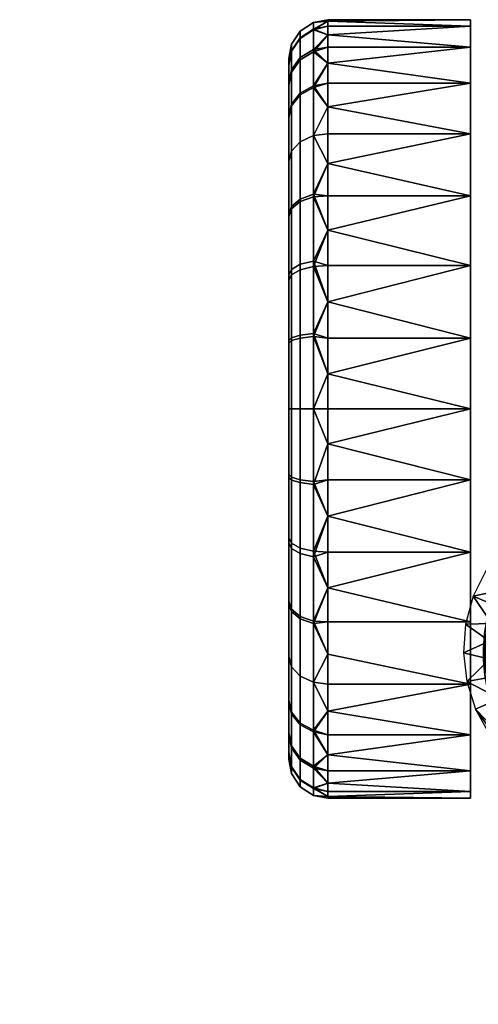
# Model space of a CAD drawing. Header units: millimetres. Extents: x -347 to 347, y -351 to 323.
# Tile 76 of 120: x -245 to -210, y 247 to 323. Entities that reach past the tile are written whole.
import ezdxf

# ---------------------------------------------------------------- set-up
doc = ezdxf.new("R2010")
doc.units = ezdxf.units.MM
doc.header["$MEASUREMENT"] = 0
doc.layers.add('kolecka', color=250, linetype='Continuous')
doc.layers.add('podnoz', color=7, linetype='Continuous')

msp = doc.modelspace()

# ---------------------------------------------------------------- meshes
at = {"layer": 'kolecka'}
mesh = msp.add_polyface(dxfattribs=at)
corners = [(-210.26, 320.65, 18.957), (-210.26, 317.867, 13.584), (-221.26, 319.405, 16.221), (-210.26, 322.256, 24.541), (-221.26, 322.256, 24.541), (-221.26, 322.635, 27.304), (-210.26, 322.757, 30), (-221.26, 322.757, 30), (-221.26, 322.635, 32.696), (-210.26, 322.256, 35.459), (-221.26, 320.65, 18.957), (-221.26, 321.599, 21.745), (-210.26, 320.65, 41.043), (-221.26, 320.65, 41.043), (-221.26, 319.405, 43.779), (-210.26, 317.867, 46.416), (-221.26, 322.256, 35.459), (-221.26, 321.599, 38.255), (-221.26, 317.867, 13.584), (-221.26, 317.867, 46.416), (-223.381, 319.834, 19.28), (-222.363, 320.456, 19.034), (-222.363, 317.654, 13.646), (-223.381, 317.096, 14.013), (-223.381, 321.362, 24.544), (-222.363, 322.018, 24.419), (-224.049, 320.363, 24.734), (-224.049, 318.889, 19.654), (-224.26, 319.278, 24.941), (-224.26, 317.862, 20.061), (-223.381, 321.879, 30), (-222.363, 322.547, 30), (-224.049, 320.862, 30), (-224.26, 319.758, 30), (-223.381, 321.318, 35.681), (-222.363, 321.973, 35.812), (-224.049, 320.32, 35.483), (-224.26, 319.237, 35.267), (-223.381, 319.662, 41.145), (-222.363, 320.28, 41.4), (-224.049, 318.723, 40.755), (-224.26, 317.702, 40.333), (-223.381, 316.969, 46.178), (-222.363, 317.525, 46.549)]
mesh.append_faces([[corners[k] for k in face] for face in [(0, 1, 2, 2), (3, 4, 5, 6), (6, 7, 8, 9), (0, 10, 11, 3), (12, 13, 14, 15), (9, 16, 17, 12), (1, 18, 2, 2), (0, 2, 10, 10), (3, 11, 4, 4), (9, 8, 16, 16), (7, 6, 5, 5), (12, 17, 13, 13), (19, 15, 14, 14), (20, 21, 22, 23), (24, 25, 21, 20), (26, 24, 20, 27), (28, 26, 27, 29), (30, 31, 25, 24), (32, 30, 24, 26), (33, 32, 26, 28), (34, 35, 31, 30), (36, 34, 30, 32), (37, 36, 32, 33), (38, 39, 35, 34), (40, 38, 34, 36), (41, 40, 36, 37), (42, 43, 39, 38), (21, 11, 10, 10), (25, 4, 11, 11), (31, 7, 5, 5), (31, 8, 7, 7), (25, 5, 4, 4), (35, 17, 16, 16), (39, 13, 17, 17), (43, 19, 14, 14), (39, 14, 13, 13), (35, 16, 8, 8), (21, 10, 2, 2), (25, 11, 21, 21), (31, 5, 25, 25), (39, 17, 35, 35), (43, 14, 39, 39), (31, 35, 8, 8), (22, 21, 2, 2), (37, 33, 28, 28)]])
mesh = msp.add_polyface(dxfattribs=at)
corners = [(-210.26, 309.173, 4.89), (-221.26, 309.173, 4.89), (-221.26, 311.666, 6.709), (-210.26, 313.97, 8.787), (-221.26, 313.97, 8.787), (-221.26, 316.047, 11.091), (-210.26, 317.867, 13.584), (-210.26, 317.867, 46.416), (-221.26, 317.867, 46.416), (-221.26, 316.047, 48.909), (-210.26, 313.97, 51.213), (-221.26, 313.97, 51.213), (-221.26, 311.666, 53.291), (-210.26, 309.173, 55.11), (-221.26, 317.867, 13.584), (-221.26, 309.173, 55.11), (-223.381, 313.349, 9.407), (-222.363, 313.822, 8.935), (-222.363, 309.307, 5.232), (-223.381, 308.935, 5.787), (-224.049, 312.63, 10.127), (-224.049, 308.37, 6.633), (-224.26, 311.849, 10.907), (-224.26, 307.757, 7.551), (-223.381, 317.096, 14.013), (-222.363, 317.654, 13.646), (-224.049, 316.246, 14.571), (-224.26, 315.323, 15.177), (-224.049, 318.889, 19.654), (-223.381, 319.834, 19.28), (-224.26, 317.862, 20.061), (-224.049, 316.124, 45.613), (-223.381, 316.969, 46.178), (-223.381, 319.662, 41.145), (-224.049, 318.723, 40.755), (-224.26, 315.206, 45), (-224.26, 317.702, 40.333), (-223.381, 313.349, 50.593), (-222.363, 313.822, 51.065), (-222.363, 317.525, 46.549), (-224.049, 312.63, 49.873), (-224.26, 311.849, 49.093), (-223.381, 308.744, 54.34), (-222.363, 309.111, 54.898), (-224.049, 308.186, 53.49), (-224.26, 307.58, 52.567), (-221.26, 319.405, 16.221), (-224.26, 319.278, 24.941), (-224.26, 319.237, 35.267)]
mesh.append_faces([[corners[k] for k in face] for face in [(0, 1, 2, 2), (3, 0, 2, 2), (3, 4, 5, 6), (7, 8, 9, 10), (10, 11, 12, 13), (3, 2, 4, 4), (14, 6, 5, 5), (10, 9, 11, 11), (13, 12, 15, 15), (16, 17, 18, 19), (20, 16, 19, 21), (22, 20, 21, 23), (24, 25, 17, 16), (26, 24, 16, 20), (27, 26, 20, 22), (28, 29, 24, 26), (30, 28, 26, 27), (31, 32, 33, 34), (35, 31, 34, 36), (37, 38, 39, 32), (40, 37, 32, 31), (41, 40, 31, 35), (42, 43, 38, 37), (44, 42, 37, 40), (45, 44, 40, 41), (18, 2, 1, 1), (17, 4, 2, 2), (25, 14, 5, 5), (25, 46, 14, 14), (17, 5, 4, 4), (39, 9, 8, 8), (17, 2, 18, 18), (25, 5, 17, 17), (38, 12, 11, 11), (43, 15, 12, 12), (43, 12, 38, 38), (38, 11, 9, 39), (23, 47, 27, 27), (27, 47, 30, 30), (22, 23, 27, 27), (23, 48, 47, 47), (45, 41, 35, 35), (23, 45, 35, 35), (48, 35, 36, 36), (23, 35, 48, 48)]])
mesh = msp.add_polyface(dxfattribs=at)
corners = [(-210.26, 292.757), (-221.26, 295.452, 0.121), (-210.26, 298.216, 0.501), (-210.26, 303.8, 2.106), (-221.26, 301.011, 1.158), (-210.26, 309.173, 4.89), (-221.26, 306.536, 3.351), (-221.26, 298.216, 0.501), (-221.26, 303.8, 2.106), (-221.26, 309.173, 4.89), (-210.26, 309.173, 55.11), (-221.26, 309.173, 55.11), (-221.26, 306.536, 56.649), (-210.26, 303.8, 57.894), (-221.26, 303.8, 57.894), (-221.26, 301.011, 58.842), (-210.26, 298.216, 59.499), (-221.26, 298.216, 59.499), (-221.26, 295.452, 59.879), (-223.381, 298.438, 1.439), (-222.363, 298.568, 0.783), (-222.363, 292.757, 0.211), (-223.381, 292.757, 0.879), (-224.049, 298.24, 2.436), (-224.049, 292.757, 1.896), (-223.381, 303.902, 3.095), (-222.363, 304.157, 2.477), (-224.049, 303.512, 4.034), (-224.26, 303.09, 5.054), (-224.26, 298.024, 3.519), (-223.381, 308.935, 5.787), (-222.363, 309.307, 5.232), (-224.049, 308.37, 6.633), (-224.26, 307.757, 7.551), (-223.381, 303.476, 57.077), (-222.363, 303.722, 57.698), (-222.363, 309.111, 54.898), (-223.381, 308.744, 54.34), (-224.049, 303.102, 56.131), (-224.049, 308.186, 53.49), (-224.26, 302.696, 55.104), (-224.26, 307.58, 52.567), (-223.381, 298.213, 58.605), (-222.363, 298.338, 59.261), (-224.049, 298.022, 57.606), (-224.26, 297.816, 56.521), (-224.26, 287.489, 56.48)]
mesh.append_faces([[corners[k] for k in face] for face in [(0, 1, 2, 2), (3, 2, 4, 4), (5, 3, 6, 6), (2, 1, 7, 7), (2, 7, 4, 4), (3, 8, 6, 6), (5, 6, 9, 9), (8, 3, 4, 4), (10, 11, 12, 13), (13, 14, 15, 16), (16, 17, 18, 18), (17, 16, 15, 15), (14, 13, 12, 12), (19, 20, 21, 22), (23, 19, 22, 24), (25, 26, 20, 19), (27, 25, 19, 23), (28, 27, 23, 29), (30, 31, 26, 25), (32, 30, 25, 27), (33, 32, 27, 28), (34, 35, 36, 37), (38, 34, 37, 39), (40, 38, 39, 41), (42, 43, 35, 34), (44, 42, 34, 38), (45, 44, 38, 40), (20, 7, 1, 1), (26, 8, 4, 4), (26, 6, 8, 8), (20, 4, 7, 7), (31, 9, 6, 6), (26, 4, 20, 20), (26, 31, 6, 6), (35, 14, 12, 12), (35, 15, 14, 14), (36, 12, 11, 11), (35, 12, 36, 36), (43, 18, 17, 17), (15, 35, 43, 43), (17, 15, 43, 43), (29, 33, 28, 28), (33, 46, 45, 45), (41, 45, 40, 40), (33, 45, 41, 41)]])
mesh = msp.add_polyface(dxfattribs=at)
corners = [(-221.26, 295.452, 0.121), (-210.26, 292.757), (-221.26, 292.757), (-210.26, 298.216, 59.499), (-221.26, 295.452, 59.879), (-221.26, 292.757, 60), (-210.26, 292.757, 60), (-221.26, 290.061, 59.879), (-210.26, 287.298, 59.499), (-221.26, 287.298, 59.499), (-221.26, 284.502, 58.842), (-210.26, 281.714, 57.894), (-210.26, 281.714, 2.106), (-221.26, 281.714, 2.106), (-221.26, 284.502, 1.158), (-210.26, 287.298, 0.501), (-221.26, 287.298, 0.501), (-221.26, 290.061, 0.121), (-224.26, 298.024, 3.519), (-224.049, 298.24, 2.436), (-224.049, 292.757, 1.896), (-224.26, 292.757, 3), (-223.381, 292.757, 59.122), (-222.363, 292.757, 59.79), (-222.363, 298.338, 59.261), (-223.381, 298.213, 58.605), (-224.049, 292.757, 58.105), (-224.049, 298.022, 57.606), (-224.26, 292.757, 57.001), (-224.26, 297.816, 56.521), (-223.381, 287.075, 58.561), (-222.363, 286.945, 59.216), (-224.049, 287.274, 57.563), (-224.26, 287.489, 56.48), (-223.381, 281.612, 56.906), (-222.363, 281.356, 57.523), (-224.049, 282.001, 55.966), (-224.26, 282.424, 54.946), (-223.381, 287.301, 1.395), (-222.363, 287.175, 0.738), (-222.363, 281.791, 2.302), (-223.381, 282.037, 2.923), (-224.049, 287.491, 2.394), (-224.049, 282.412, 3.869), (-224.26, 287.698, 3.478), (-224.26, 282.818, 4.895), (-223.381, 292.757, 0.879), (-222.363, 292.757, 0.211), (-222.363, 298.568, 0.783), (-224.26, 307.757, 7.551), (-224.26, 277.934, 7.433)]
mesh.append_faces([[corners[k] for k in face] for face in [(0, 1, 2, 2), (3, 4, 5, 6), (5, 7, 6, 6), (8, 6, 7, 7), (8, 7, 9, 9), (8, 9, 10, 11), (12, 13, 14, 15), (15, 16, 17, 1), (15, 14, 16, 16), (1, 17, 2, 2), (18, 19, 20, 21), (22, 23, 24, 25), (26, 22, 25, 27), (28, 26, 27, 29), (30, 31, 23, 22), (32, 30, 22, 26), (33, 32, 26, 28), (34, 35, 31, 30), (36, 34, 30, 32), (37, 36, 32, 33), (38, 39, 40, 41), (42, 38, 41, 43), (44, 42, 43, 45), (46, 47, 39, 38), (20, 46, 38, 42), (21, 20, 42, 44), (47, 0, 2, 2), (48, 0, 47, 47), (5, 4, 23, 23), (24, 23, 4, 4), (31, 9, 7, 7), (31, 10, 9, 9), (31, 7, 23, 23), (35, 10, 31, 31), (39, 16, 14, 14), (47, 2, 17, 17), (47, 17, 16, 39), (14, 40, 39, 39), (5, 23, 7, 7), (33, 49, 50, 50), (28, 29, 33, 33), (44, 50, 18, 18), (49, 18, 50, 50), (21, 44, 18, 18)]])
mesh = msp.add_polyface(dxfattribs=at)
corners = [(-210.26, 281.714, 57.894), (-221.26, 281.714, 57.894), (-221.26, 278.978, 56.649), (-210.26, 276.341, 55.11), (-221.26, 276.341, 55.11), (-221.26, 273.848, 53.291), (-210.26, 271.543, 51.213), (-221.26, 284.502, 58.842), (-221.26, 271.543, 51.213), (-210.26, 271.543, 8.787), (-221.26, 269.466, 11.091), (-221.26, 271.543, 8.787), (-221.26, 273.848, 6.709), (-210.26, 281.714, 2.106), (-221.26, 278.978, 3.351), (-221.26, 281.714, 2.106), (-223.381, 276.579, 54.213), (-222.363, 276.208, 54.768), (-222.363, 281.356, 57.523), (-223.381, 281.612, 56.906), (-224.049, 277.144, 53.367), (-224.049, 282.001, 55.966), (-224.26, 277.757, 52.449), (-224.26, 282.424, 54.946), (-223.381, 272.164, 50.593), (-222.363, 271.692, 51.065), (-224.049, 272.883, 49.873), (-224.26, 273.664, 49.092), (-224.049, 269.267, 45.429), (-223.381, 268.417, 45.988), (-224.26, 270.19, 44.823), (-224.049, 272.883, 10.127), (-223.381, 272.164, 9.407), (-223.381, 268.544, 13.822), (-224.049, 269.39, 14.387), (-224.26, 273.664, 10.907), (-224.26, 270.308, 15), (-223.381, 276.769, 5.66), (-222.363, 276.402, 5.102), (-222.363, 271.692, 8.935), (-224.049, 277.328, 6.51), (-224.26, 277.934, 7.433), (-223.381, 282.037, 2.923), (-222.363, 281.791, 2.302), (-224.049, 282.412, 3.869), (-224.26, 282.818, 4.895), (-221.26, 269.466, 48.909), (-221.26, 276.341, 4.89), (-221.26, 284.502, 1.158), (-224.26, 287.698, 3.478), (-224.26, 266.235, 35.059), (-224.26, 287.489, 56.48)]
mesh.append_faces([[corners[k] for k in face] for face in [(0, 1, 2, 3), (3, 4, 5, 6), (0, 7, 1, 1), (3, 2, 4, 4), (8, 6, 5, 5), (9, 10, 11, 11), (9, 11, 12, 12), (13, 14, 15, 15), (16, 17, 18, 19), (20, 16, 19, 21), (22, 20, 21, 23), (24, 25, 17, 16), (26, 24, 16, 20), (27, 26, 20, 22), (28, 29, 24, 26), (30, 28, 26, 27), (31, 32, 33, 34), (35, 31, 34, 36), (37, 38, 39, 32), (40, 37, 32, 31), (41, 40, 31, 35), (42, 43, 38, 37), (44, 42, 37, 40), (45, 44, 40, 41), (18, 2, 1, 1), (17, 4, 2, 2), (18, 1, 7, 7), (25, 8, 5, 5), (25, 46, 8, 8), (17, 5, 4, 4), (25, 5, 17, 17), (18, 17, 2, 2), (38, 47, 12, 12), (38, 14, 47, 47), (43, 48, 15, 15), (43, 15, 14, 14), (38, 12, 11, 39), (43, 14, 38, 38), (41, 49, 45, 45), (41, 35, 36, 36), (30, 27, 22, 22), (22, 50, 30, 30), (51, 22, 23, 23), (41, 50, 22, 22), (41, 22, 51, 51)]])
mesh = msp.add_polyface(dxfattribs=at)
corners = [(-188.26, 281.714, 57.894), (-188.26, 276.341, 55.11), (-177.26, 278.978, 56.649), (-177.26, 281.714, 57.894), (-188.26, 271.543, 51.213), (-177.26, 273.848, 53.291), (-177.26, 276.341, 55.11), (-177.26, 284.502, 58.842), (-177.26, 271.543, 51.213), (-188.26, 267.647, 46.416), (-177.26, 269.466, 48.909), (-188.26, 264.863, 41.043), (-177.26, 266.108, 43.779), (-177.26, 267.647, 46.416), (-188.26, 264.863, 18.957), (-188.26, 267.647, 13.584), (-177.26, 266.108, 16.221), (-177.26, 264.863, 18.957), (-188.26, 271.543, 8.787), (-177.26, 269.466, 11.091), (-177.26, 267.647, 13.584), (-188.26, 276.341, 4.89), (-188.26, 281.714, 2.106), (-177.26, 278.978, 3.351), (-177.26, 276.341, 4.89), (-177.26, 273.848, 6.709), (-177.26, 271.543, 8.787), (-177.26, 264.863, 41.043), (-177.26, 281.714, 2.106), (-176.154, 281.356, 57.523), (-176.154, 276.208, 54.768), (-176.154, 271.692, 51.065), (-176.154, 267.859, 46.354), (-176.154, 265.059, 40.966), (-176.154, 265.234, 18.6), (-177.26, 263.915, 21.745), (-176.154, 267.989, 13.451), (-176.154, 271.692, 8.935), (-177.26, 263.915, 38.255), (-176.154, 276.402, 5.102), (-176.154, 281.791, 2.302), (-210.26, 276.341, 4.89), (-221.26, 276.341, 4.89), (-221.26, 278.978, 3.351), (-210.26, 281.714, 2.106), (-210.26, 271.543, 8.787), (-221.26, 273.848, 6.709)]
mesh.append_faces([[corners[k] for k in face] for face in [(0, 1, 2, 3), (1, 4, 5, 6), (0, 3, 7, 7), (1, 6, 2, 2), (8, 5, 4, 4), (4, 9, 10, 8), (9, 11, 12, 13), (14, 15, 16, 17), (15, 18, 19, 20), (21, 22, 23, 24), (18, 21, 25, 26), (9, 13, 10, 10), (11, 27, 12, 12), (15, 20, 16, 16), (18, 26, 19, 19), (22, 28, 23, 23), (24, 25, 21, 21), (29, 3, 2, 2), (30, 2, 6, 6), (29, 7, 3, 3), (31, 5, 8, 8), (31, 8, 10, 10), (32, 13, 12, 12), (33, 12, 27, 27), (32, 10, 13, 13), (30, 6, 5, 5), (34, 35, 17, 17), (34, 17, 16, 16), (36, 20, 19, 19), (37, 19, 26, 26), (36, 16, 20, 20), (33, 27, 38, 38), (31, 30, 5, 5), (32, 31, 10, 10), (29, 2, 30, 30), (36, 34, 16, 16), (32, 12, 33, 33), (39, 25, 24, 24), (39, 24, 23, 23), (40, 23, 28, 28), (39, 37, 26, 25), (40, 39, 23, 23), (19, 37, 36, 36), (41, 42, 43, 44), (45, 46, 42, 41)]])
mesh = msp.add_polyface(dxfattribs=at)
corners = [(-210.26, 271.543, 51.213), (-221.26, 271.543, 51.213), (-221.26, 269.466, 48.909), (-210.26, 267.647, 46.416), (-221.26, 267.647, 46.416), (-221.26, 266.108, 43.779), (-210.26, 264.863, 41.043), (-210.26, 264.863, 18.957), (-221.26, 264.863, 18.957), (-221.26, 266.108, 16.221), (-210.26, 267.647, 13.584), (-221.26, 267.647, 13.584), (-221.26, 269.466, 11.091), (-210.26, 271.543, 8.787), (-221.26, 264.863, 41.043), (-221.26, 263.915, 21.745), (-223.381, 268.417, 45.988), (-222.363, 267.859, 46.354), (-222.363, 271.692, 51.065), (-223.381, 272.164, 50.593), (-223.381, 265.68, 40.72), (-222.363, 265.059, 40.966), (-224.049, 266.625, 40.345), (-224.049, 269.267, 45.429), (-224.26, 267.652, 39.939), (-224.26, 270.19, 44.823), (-223.381, 264.152, 35.456), (-222.363, 263.495, 35.582), (-224.049, 265.151, 35.266), (-224.26, 266.235, 35.059), (-224.049, 264.652, 30), (-223.381, 263.635, 30), (-224.26, 265.756, 30), (-224.049, 265.193, 24.517), (-223.381, 264.196, 24.319), (-224.26, 266.276, 24.733), (-223.381, 265.851, 18.855), (-222.363, 265.234, 18.6), (-222.363, 263.541, 24.188), (-224.049, 266.791, 19.245), (-224.26, 267.811, 19.667), (-223.381, 268.544, 13.822), (-222.363, 267.989, 13.451), (-224.049, 269.39, 14.387), (-224.26, 270.308, 15), (-223.381, 272.164, 9.407), (-222.363, 271.692, 8.935), (-221.26, 271.543, 8.787), (-221.26, 263.915, 38.255), (-224.26, 277.934, 7.433)]
mesh.append_faces([[corners[k] for k in face] for face in [(0, 1, 2, 3), (3, 4, 5, 6), (7, 8, 9, 10), (10, 11, 12, 13), (3, 2, 4, 4), (6, 5, 14, 14), (10, 9, 11, 11), (8, 7, 15, 15), (16, 17, 18, 19), (20, 21, 17, 16), (22, 20, 16, 23), (24, 22, 23, 25), (26, 27, 21, 20), (28, 26, 20, 22), (29, 28, 22, 24), (30, 31, 26, 28), (32, 30, 28, 29), (33, 34, 31, 30), (35, 33, 30, 32), (36, 37, 38, 34), (39, 36, 34, 33), (40, 39, 33, 35), (41, 42, 37, 36), (43, 41, 36, 39), (44, 43, 39, 40), (45, 46, 42, 41), (17, 5, 4, 4), (21, 14, 5, 5), (17, 4, 2, 2), (37, 8, 15, 15), (37, 9, 8, 8), (42, 12, 11, 11), (46, 47, 12, 12), (42, 11, 9, 9), (21, 48, 14, 14), (17, 2, 18, 18), (27, 48, 21, 21), (42, 9, 37, 37), (17, 21, 5, 5), (12, 42, 46, 46), (35, 44, 40, 40), (32, 29, 35, 35), (49, 44, 35, 35), (29, 49, 35, 35), (25, 29, 24, 24)]])
mesh = msp.add_polyface(dxfattribs=at)
corners = [(-188.26, 263.258, 35.459), (-188.26, 262.757, 30), (-177.26, 262.878, 32.696), (-177.26, 263.258, 35.459), (-188.26, 263.258, 24.541), (-177.26, 262.878, 27.304), (-177.26, 262.757, 30), (-188.26, 264.863, 41.043), (-177.26, 263.915, 38.255), (-177.26, 264.863, 41.043), (-188.26, 264.863, 18.957), (-177.26, 264.863, 18.957), (-177.26, 263.915, 21.745), (-177.26, 263.258, 24.541), (-175.138, 263.635, 30), (-175.138, 264.152, 35.456), (-176.154, 263.495, 35.582), (-176.154, 262.966, 30), (-175.138, 264.196, 24.319), (-176.154, 263.541, 24.188), (-176.154, 265.059, 40.966), (-176.154, 265.234, 18.6), (-210.26, 263.258, 35.459), (-221.26, 263.258, 35.459), (-221.26, 262.878, 32.696), (-210.26, 262.757, 30), (-221.26, 262.757, 30), (-221.26, 262.878, 27.304), (-210.26, 263.258, 24.541), (-210.26, 264.863, 41.043), (-221.26, 264.863, 41.043), (-221.26, 263.915, 38.255), (-221.26, 263.258, 24.541), (-221.26, 263.915, 21.745), (-210.26, 264.863, 18.957), (-223.381, 263.635, 30), (-222.363, 262.966, 30), (-222.363, 263.495, 35.582), (-223.381, 264.152, 35.456), (-223.381, 264.196, 24.319), (-222.363, 263.541, 24.188), (-222.363, 265.234, 18.6), (-300.408, -56.257, 30), (-300.408, -56.378, 27.304), (-311.408, -56.257, 30), (-299.304, -56.466, 30), (-300.408, -56.378, 32.696), (-333.408, -56.758, 24.541), (-344.408, -56.378, 27.304), (-344.408, -56.257, 30), (-333.408, -56.257, 30), (-344.408, -56.378, 32.696), (-333.408, -56.758, 35.459), (-345.513, -56.466, 30)]
mesh.append_faces([[corners[k] for k in face] for face in [(0, 1, 2, 3), (1, 4, 5, 6), (7, 0, 8, 9), (4, 10, 11, 12), (1, 6, 2, 2), (4, 13, 5, 5), (4, 12, 13, 13), (3, 8, 0, 0), (14, 15, 16, 17), (18, 14, 17, 19), (16, 8, 3, 3), (16, 3, 2, 2), (17, 6, 5, 5), (19, 5, 13, 13), (17, 2, 6, 6), (19, 13, 12, 12), (16, 20, 8, 8), (17, 16, 2, 2), (21, 19, 12, 12), (17, 5, 19, 19), (22, 23, 24, 25), (25, 26, 27, 28), (29, 30, 31, 22), (28, 32, 33, 34), (25, 24, 26, 26), (28, 27, 32, 32), (23, 22, 31, 31), (35, 36, 37, 38), (39, 40, 36, 35), (37, 23, 31, 31), (37, 24, 23, 23), (36, 27, 26, 26), (40, 32, 27, 27), (36, 26, 24, 24), (40, 33, 32, 32), (36, 24, 37, 37), (41, 33, 40, 40), (36, 40, 27, 27), (42, 43, 44, 44), (45, 43, 42, 42), (45, 42, 46, 46), (47, 48, 49, 50), (50, 49, 51, 52), (53, 49, 48, 48), (53, 51, 49, 49)]])
at = {"layer": 'podnoz'}
mesh = msp.add_polyface(dxfattribs=at)
corners = [(-208.26, 262.83, 32.606), (-208.26, 322.676, 32.196), (-208.26, 262.728, 30.473), (-208.26, 262.757, 28.334), (-208.26, 322.729, 28.713), (-208.26, 262.932, 26.202), (-208.26, 263.063, 34.728), (-208.26, 322.215, 35.673), (-208.26, 263.846, 38.9), (-208.26, 321.352, 39.073), (-208.26, 263.416, 36.822), (-208.26, 321.67, 22), (-208.26, 263.263, 24.086), (-208.26, 320.107, 42.327), (-208.26, 264.307, 40.959), (-208.26, 316.631, 48.166), (-208.26, 264.789, 43.012), (-208.26, 265.788, 47.082), (-208.26, 309.126, 55.14), (-208.26, 265.283, 45.049), (-208.26, 263.748, 22), (-208.26, 278.616, 60), (-208.26, 292.757, 60), (-208.26, 266.816, 51.113), (-208.663, 277.658, 60.605), (-208.26, 278.616, 60), (-208.635, 270.091, 60.563), (-208.98, 276.601, 61.082), (-208.939, 271.133, 61.021), (-208.26, 269.127, 60), (-209.157, 272.247, 61.347), (-209.26, 273.413, 61.5), (-209.188, 275.455, 61.392), (-209.26, 274.257, 61.5), (-207.629, 279.729, 63), (-207.545, 279.855, 60), (-208.26, 278.616, 60), (-208.557, 277.938, 63), (-209.26, 274.257, 63), (-209.188, 275.455, 61.392), (-209.26, 274.257, 61.5), (-208.663, 277.658, 60.605), (-208.98, 276.601, 61.082), (-209.26, 274.257, 63), (-208.916, 271.678, 63), (-208.557, 277.938, 63), (-207.629, 279.729, 63), (-206.33, 281.328, 63), (-207.641, 278.827, 96.222), (-210.049, 278.327, 64), (-208.223, 277.551, 96.364), (-208.791, 274.85, 96.746), (-208.605, 276.219, 96.54), (-210.641, 276.177, 64), (-209.057, 280.325, 64), (-210.809, 273.953, 64), (-208.605, 276.219, 96.54), (-208.791, 274.85, 96.746), (-207.932, 274.959, 97.659), (-207.92, 273.724, 97.891), (-208.223, 277.551, 96.364), (-207.768, 276.187, 97.452), (-207.425, 277.382, 97.277), (-207.641, 278.827, 96.222)]
mesh.append_faces([[corners[k] for k in face] for face in [(0, 1, 2, 2), (3, 4, 5, 5), (6, 7, 0, 0), (8, 9, 10, 10), (5, 11, 12, 12), (13, 8, 14, 14), (15, 14, 16, 16), (17, 18, 19, 19), (12, 11, 20, 20), (21, 22, 23, 23), (24, 25, 26, 26), (27, 24, 28, 28), (29, 26, 25, 25), (28, 30, 27, 27), (30, 31, 32, 32), (33, 32, 31, 31), (27, 30, 32, 32), (34, 35, 36, 37), (38, 39, 40, 40), (39, 38, 37, 37), (36, 41, 37, 37), (41, 42, 37, 37), (42, 39, 37, 37), (43, 44, 45, 45), (45, 44, 46, 46), (47, 46, 44, 44), (48, 49, 50, 50), (51, 52, 53, 53), (52, 50, 49, 49), (49, 48, 54, 54), (55, 51, 53, 53), (49, 53, 52, 52), (56, 57, 58, 58), (59, 58, 57, 57), (60, 56, 61, 61), (58, 61, 56, 56), (61, 62, 60, 60), (60, 62, 63, 63)]])
mesh = msp.add_polyface(dxfattribs=at)
corners = [(-208.26, 292.757, 60), (-208.26, 265.788, 47.082), (-208.26, 266.299, 49.098), (-208.26, 266.816, 51.113), (-208.26, 267.334, 53.11), (-208.26, 278.616, 60), (-208.26, 267.854, 55.106), (-208.26, 268.37, 57.086), (-208.26, 268.885, 59.066), (-208.26, 269.127, 60), (-208.939, 271.133, 61.021), (-208.663, 277.658, 60.605), (-208.635, 270.091, 60.563), (-209.26, 274.257, 63), (-209.26, 274.257, 61.5), (-209.26, 273.413, 61.5), (-208.916, 271.678, 63), (-208.939, 271.133, 61.021), (-208.635, 270.091, 60.563), (-209.157, 272.247, 61.347), (-207.92, 269.257, 63), (-208.26, 268.885, 59.066), (-208.26, 268.37, 57.086), (-207.721, 268.018, 59.037), (-208.26, 269.127, 60), (-206.328, 267.185, 63), (-208.916, 271.678, 63), (-207.92, 269.257, 63), (-207.932, 274.959, 97.659), (-205.884, 268.744, 99.107), (-207.768, 276.187, 97.452), (-207.731, 272.509, 98.144), (-207.92, 273.724, 97.891), (-208.779, 273.472, 96.978), (-208.791, 274.85, 96.746), (-210.809, 273.953, 64), (-208.028, 270.45, 97.575), (-208.569, 272.115, 97.231), (-210.547, 271.738, 64), (-207.233, 269.008, 97.924), (-208.297, 267.986, 73.94), (-209.869, 269.614, 64), (-208.794, 267.656, 64), (-208.545, 267.821, 68.97), (-207.093, 268.785, 97.982), (-208.028, 270.45, 97.575), (-207.233, 269.008, 97.924), (-207.249, 271.026, 98.488), (-208.569, 272.115, 97.231), (-207.731, 272.509, 98.144), (-208.779, 273.472, 96.978), (-207.92, 273.724, 97.891), (-208.791, 274.85, 96.746)]
mesh.append_faces([[corners[k] for k in face] for face in [(0, 1, 2, 2), (3, 4, 5, 5), (6, 5, 4, 4), (5, 7, 8, 8), (8, 9, 5, 5), (7, 5, 6, 6), (10, 11, 12, 12), (13, 14, 15, 15), (16, 17, 18, 18), (16, 19, 17, 17), (13, 15, 19, 19), (13, 19, 16, 16), (16, 18, 20, 20), (21, 22, 23, 23), (24, 21, 23, 23), (24, 23, 20, 20), (18, 24, 20, 20), (25, 26, 27, 27), (28, 29, 30, 30), (31, 29, 32, 32), (32, 29, 28, 28), (33, 34, 35, 35), (36, 37, 38, 38), (38, 37, 33, 33), (39, 36, 40, 40), (38, 33, 35, 35), (36, 41, 40, 40), (42, 43, 41, 41), (40, 41, 43, 43), (36, 38, 41, 41), (40, 44, 39, 39), (45, 46, 47, 47), (48, 45, 47, 47), (49, 50, 48, 48), (50, 49, 51, 51), (51, 52, 50, 50), (47, 49, 48, 48)]])

doc.saveas('drawing.dxf')
